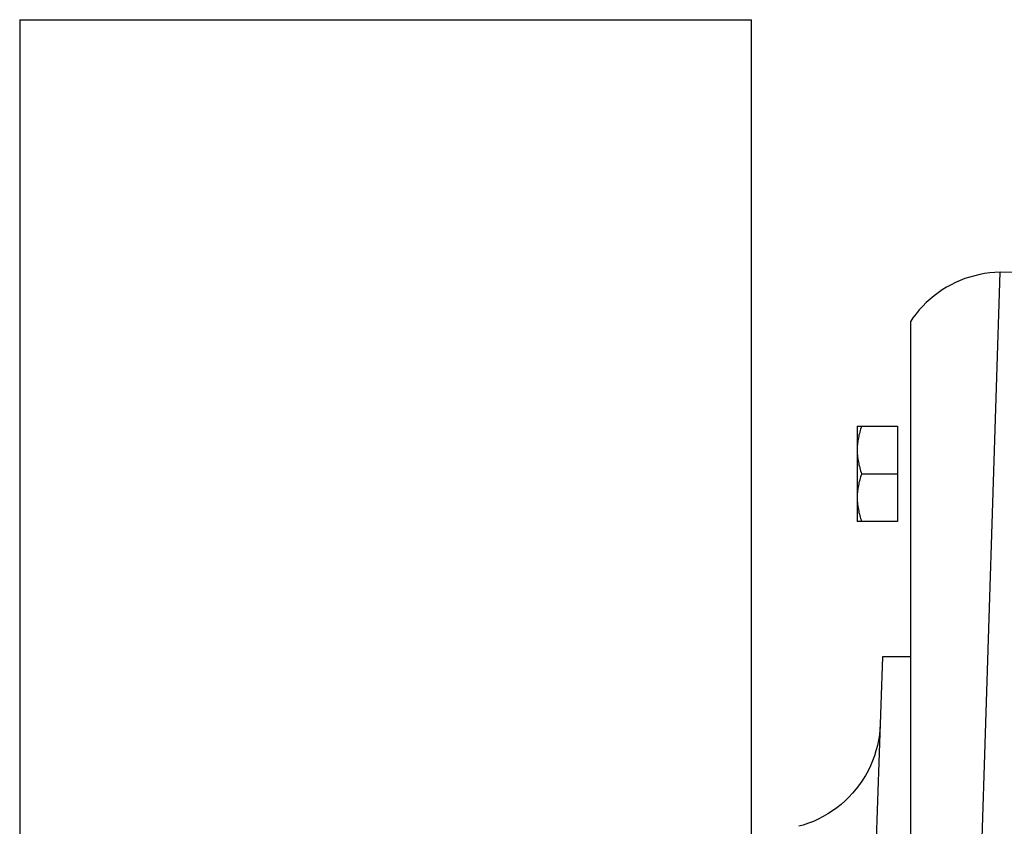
# Model space of a CAD drawing. Extents: x -1529 to 1181, y 8 to 1701.
# Tile 29 of 74: x -882 to -747, y 999 to 1109. Entities that reach past the tile are written whole.
import ezdxf

# ---------------------------------------------------------------- set-up
doc = ezdxf.new("R2010")
doc.units = 0
doc.header["$LTSCALE"] = 65.395
doc.layers.get('0').update_dxf_attribs({"linetype": 'CONTINUOUS'})

msp = doc.modelspace()

# ---------------------------------------------------------------- linework, layer by layer
at = {"color": 7, "linetype": 'CONTINUOUS'}
for p, q in [((-881.82, 1108.79), (-881.82, 981.79)), ((-881.82, 1108.79), (-781.82, 1108.79)), ((-781.82, 981.79), (-781.82, 1108.79))]:
    msp.add_line(p, q, dxfattribs=at)
at = {"color": 9, "linetype": 'CONTINUOUS'}
msp.add_line((-752.99, 912.64), (-747.85, 1074.31), dxfattribs=at)
at = {"color": 6, "linetype": 'CONTINUOUS'}
for p, q in [((-747.85, 1074.31), (-744.75, 1074.37)), ((-760.07, 981.79), (-760.07, 1067.63)), ((-767.37, 1053.29), (-767.37, 1040.29)), ((-767.37, 1053.29), (-761.87, 1053.29)), ((-766.79, 1046.79), (-761.87, 1046.79)), ((-761.87, 1040.29), (-767.37, 1040.29)), ((-763.91, 1021.8), (-765.3, 981.79)), ((-760.07, 1021.79), (-763.91, 1021.79))]:
    msp.add_line(p, q, dxfattribs=at)
at = {"color": 2, "linetype": 'CONTINUOUS'}
msp.add_line((-761.87, 1053.29), (-761.87, 1040.29), dxfattribs=at)
at = {"color": 6, "linetype": 'CONTINUOUS'}
for points in [[(-747.85, 1074.31), (-748.58, 1074.28), (-749.27, 1074.22), (-749.96, 1074.13), (-750.64, 1074), (-751.32, 1073.84), (-751.99, 1073.66), (-752.65, 1073.44), (-753.3, 1073.19), (-753.93, 1072.91), (-754.55, 1072.6), (-755.16, 1072.26), (-755.75, 1071.9), (-756.33, 1071.51), (-756.88, 1071.09), (-757.42, 1070.64), (-757.93, 1070.18), (-758.42, 1069.69), (-758.89, 1069.17), (-759.34, 1068.64), (-759.76, 1068.09), (-760.07, 1067.63)], [(-764.23, 1012.63), (-764.27, 1011.89), (-764.35, 1011.16), (-764.47, 1010.43), (-764.62, 1009.7), (-764.81, 1008.99), (-765.03, 1008.28), (-765.29, 1007.59), (-765.58, 1006.91), (-765.9, 1006.24), (-766.26, 1005.59), (-766.65, 1004.96), (-767.07, 1004.35), (-767.52, 1003.76), (-768, 1003.2), (-768.5, 1002.66), (-769.03, 1002.14), (-769.59, 1001.65), (-770.17, 1001.19), (-770.77, 1000.76), (-771.39, 1000.36), (-772.03, 999.99), (-772.69, 999.65), (-773.36, 999.34), (-774.05, 999.07), (-774.75, 998.83), (-775.33, 998.66)]]:
    msp.add_lwpolyline(points, dxfattribs=at)
for points, knots in [([(-766.79, 1053.29), (-766.97, 1052.77), (-767.26, 1051.7), (-767.37, 1050.59), (-767.37, 1050.04)], [0, 0, 0, 0, 0.501876, 1, 1, 1, 1]), ([(-767.37, 1050.04), (-767.37, 1049.49), (-767.26, 1048.39), (-766.97, 1047.32), (-766.79, 1046.79)], [0, 0, 0, 0, 0.498124, 1, 1, 1, 1]), ([(-766.79, 1046.79), (-766.97, 1046.27), (-767.26, 1045.2), (-767.37, 1044.09), (-767.37, 1043.54)], [0, 0, 0, 0, 0.501876, 1, 1, 1, 1]), ([(-767.37, 1043.54), (-767.37, 1042.99), (-767.26, 1041.89), (-766.97, 1040.82), (-766.79, 1040.29)], [0, 0, 0, 0, 0.498124, 1, 1, 1, 1])]:
    msp.add_open_spline(points, degree=3, knots=knots, dxfattribs=at)

doc.saveas('drawing.dxf')
